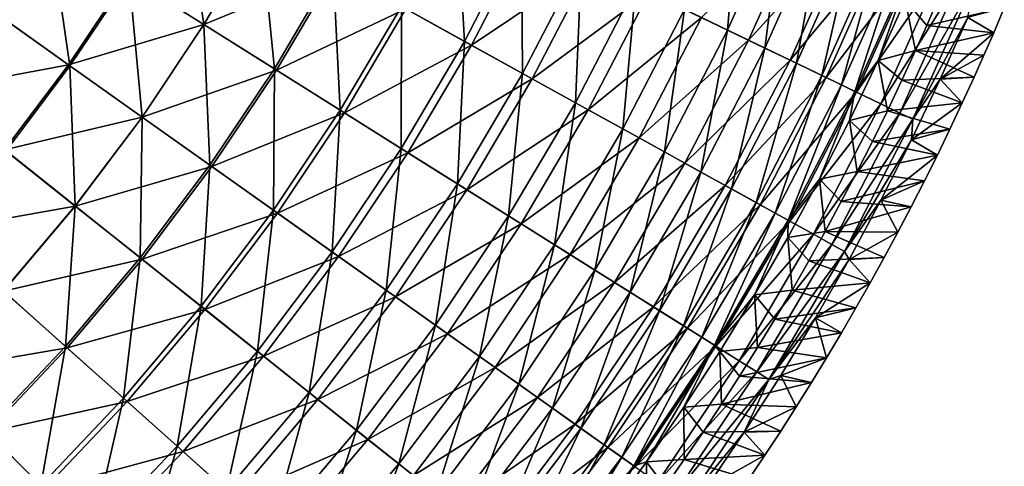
# Model space of a CAD drawing. Header units: millimetres. Extents: x -63 to 63, y -63 to 63.
# Tile 83 of 107: x 35 to 58, y -35 to -25. Entities that reach past the tile are written whole.
import ezdxf

# ---------------------------------------------------------------- set-up
doc = ezdxf.new("R2010")
doc.units = ezdxf.units.MM
doc.header["$LTSCALE"] = 106.095679
for name, color, linetype in [('12', 7, 'CONTINUOUS'), ('13', 7, 'CONTINUOUS'), ('5', 7, 'CONTINUOUS'), ('6', 7, 'CONTINUOUS'), ('9', 7, 'CONTINUOUS')]:
    doc.layers.add(name, color=color, linetype=linetype)

msp = doc.modelspace()

# ---------------------------------------------------------------- linework, layer by layer
at = {"layer": '12', "linetype": 'Continuous'}
for points in [[(37.463, -23.539, -2.761), (38.724, -21.402, -2.761), (39.21, -24.637, -5.082), (37.463, -23.539, -2.761)], [(39.21, -24.637, -5.082), (38.724, -21.402, -2.761), (40.529, -22.4, -5.082), (39.21, -24.637, -5.082)], [(50.424, -24.283, -20.931), (51.706, -21.417, -20.931), (51.43, -24.768, -23.828), (50.424, -24.283, -20.931)], [(51.43, -24.768, -23.828), (51.706, -21.417, -20.931), (52.738, -21.845, -23.828), (51.43, -24.768, -23.828)], [(43.817, -24.217, -10.025), (45.106, -21.722, -10.025), (45.29, -25.031, -12.634), (43.817, -24.217, -10.025)], [(45.29, -25.031, -12.634), (45.106, -21.722, -10.025), (46.623, -22.452, -12.634), (45.29, -25.031, -12.634)], [(51.43, -24.768, -23.828), (52.738, -21.845, -23.828), (52.302, -25.187, -26.779), (51.43, -24.768, -23.828)], [(52.302, -25.187, -26.779), (52.738, -21.845, -23.828), (53.632, -22.215, -26.779), (52.302, -25.187, -26.779)], [(52.302, -25.187, -26.779), (53.632, -22.215, -26.779), (53.036, -25.541, -29.776), (52.302, -25.187, -26.779)], [(53.036, -25.541, -29.776), (53.632, -22.215, -26.779), (54.384, -22.527, -29.776), (53.036, -25.541, -29.776)], [(34.307, -24.342, -0.549), (35.617, -22.38, -0.549), (36.084, -25.603, -2.761), (34.307, -24.342, -0.549)], [(36.084, -25.603, -2.761), (35.617, -22.38, -0.549), (37.463, -23.539, -2.761), (36.084, -25.603, -2.761)], [(39.21, -24.637, -5.082), (40.529, -22.4, -5.082), (40.854, -25.67, -7.505), (39.21, -24.637, -5.082)], [(40.854, -25.67, -7.505), (40.529, -22.4, -5.082), (42.229, -23.339, -7.505), (40.854, -25.67, -7.505)], [(45.29, -25.031, -12.634), (46.623, -22.452, -12.634), (46.645, -25.78, -15.327), (45.29, -25.031, -12.634)], [(46.645, -25.78, -15.327), (46.623, -22.452, -12.634), (48.017, -23.124, -15.327), (46.645, -25.78, -15.327)], [(53.036, -25.541, -29.776), (54.384, -22.527, -29.776), (53.631, -25.827, -32.81), (53.036, -25.541, -29.776)], [(53.631, -25.827, -32.81), (54.384, -22.527, -29.776), (54.994, -22.779, -32.81), (53.631, -25.827, -32.81)], [(53.631, -25.827, -32.81), (54.994, -22.779, -32.81), (54.085, -26.046, -35.874), (53.631, -25.827, -32.81)], [(54.085, -26.046, -35.874), (54.994, -22.779, -32.81), (55.46, -22.972, -35.874), (54.085, -26.046, -35.874)], [(54.396, -26.196, -38.96), (54.085, -26.046, -35.874), (55.46, -22.972, -35.874), (54.396, -26.196, -38.96)], [(55.78, -23.105, -38.96), (54.396, -26.196, -38.96), (55.46, -22.972, -35.874), (55.78, -23.105, -38.96)], [(46.645, -25.78, -15.327), (48.017, -23.124, -15.327), (47.877, -26.461, -18.095), (46.645, -25.78, -15.327)], [(47.877, -26.461, -18.095), (48.017, -23.124, -15.327), (49.285, -23.735, -18.095), (47.877, -26.461, -18.095)], [(55.78, -23.105, -38.96), (54.943, -25.478, -42.056), (54.396, -26.196, -38.96), (55.78, -23.105, -38.96)], [(55.576, -24.067, -42.056), (54.943, -25.478, -42.056), (55.78, -23.105, -38.96), (55.576, -24.067, -42.056)], [(40.854, -25.67, -7.505), (42.229, -23.339, -7.505), (42.39, -26.636, -10.025), (40.854, -25.67, -7.505)], [(42.39, -26.636, -10.025), (42.229, -23.339, -7.505), (43.817, -24.217, -10.025), (42.39, -26.636, -10.025)], [(36.084, -25.603, -2.761), (37.463, -23.539, -2.761), (37.767, -26.797, -5.082), (36.084, -25.603, -2.761)], [(37.767, -26.797, -5.082), (37.463, -23.539, -2.761), (39.21, -24.637, -5.082), (37.767, -26.797, -5.082)], [(47.877, -26.461, -18.095), (49.285, -23.735, -18.095), (48.983, -27.072, -20.931), (47.877, -26.461, -18.095)], [(48.983, -27.072, -20.931), (49.285, -23.735, -18.095), (50.424, -24.283, -20.931), (48.983, -27.072, -20.931)], [(34.592, -27.586, -2.761), (34.307, -24.342, -0.549), (36.084, -25.603, -2.761), (34.592, -27.586, -2.761)], [(42.39, -26.636, -10.025), (43.817, -24.217, -10.025), (43.816, -27.531, -12.634), (42.39, -26.636, -10.025)], [(43.816, -27.531, -12.634), (43.817, -24.217, -10.025), (45.29, -25.031, -12.634), (43.816, -27.531, -12.634)], [(48.983, -27.072, -20.931), (50.424, -24.283, -20.931), (49.961, -27.612, -23.828), (48.983, -27.072, -20.931)], [(49.961, -27.612, -23.828), (50.424, -24.283, -20.931), (51.43, -24.768, -23.828), (49.961, -27.612, -23.828)], [(37.767, -26.797, -5.082), (39.21, -24.637, -5.082), (39.35, -27.92, -7.505), (37.767, -26.797, -5.082)], [(39.35, -27.92, -7.505), (39.21, -24.637, -5.082), (40.854, -25.67, -7.505), (39.35, -27.92, -7.505)], [(49.961, -27.612, -23.828), (51.43, -24.768, -23.828), (50.807, -28.08, -26.779), (49.961, -27.612, -23.828)], [(50.807, -28.08, -26.779), (51.43, -24.768, -23.828), (52.302, -25.187, -26.779), (50.807, -28.08, -26.779)], [(43.816, -27.531, -12.634), (45.29, -25.031, -12.634), (45.126, -28.355, -15.327), (43.816, -27.531, -12.634)], [(45.126, -28.355, -15.327), (45.29, -25.031, -12.634), (46.645, -25.78, -15.327), (45.126, -28.355, -15.327)], [(50.807, -28.08, -26.779), (52.302, -25.187, -26.779), (51.52, -28.474, -29.776), (50.807, -28.08, -26.779)], [(51.52, -28.474, -29.776), (52.302, -25.187, -26.779), (53.036, -25.541, -29.776), (51.52, -28.474, -29.776)], [(54.943, -25.478, -42.056), (54.275, -26.873, -42.056), (54.396, -26.196, -38.96), (54.943, -25.478, -42.056)], [(34.592, -27.586, -2.761), (36.084, -25.603, -2.761), (36.205, -28.872, -5.082), (34.592, -27.586, -2.761)], [(36.205, -28.872, -5.082), (36.084, -25.603, -2.761), (37.767, -26.797, -5.082), (36.205, -28.872, -5.082)], [(39.35, -27.92, -7.505), (40.854, -25.67, -7.505), (40.83, -28.971, -10.025), (39.35, -27.92, -7.505)], [(40.83, -28.971, -10.025), (40.854, -25.67, -7.505), (42.39, -26.636, -10.025), (40.83, -28.971, -10.025)], [(51.52, -28.474, -29.776), (53.036, -25.541, -29.776), (52.098, -28.794, -32.81), (51.52, -28.474, -29.776)], [(52.098, -28.794, -32.81), (53.036, -25.541, -29.776), (53.631, -25.827, -32.81), (52.098, -28.794, -32.81)], [(45.126, -28.355, -15.327), (46.645, -25.78, -15.327), (46.318, -29.103, -18.095), (45.126, -28.355, -15.327)], [(46.318, -29.103, -18.095), (46.645, -25.78, -15.327), (47.877, -26.461, -18.095), (46.318, -29.103, -18.095)], [(52.098, -28.794, -32.81), (53.631, -25.827, -32.81), (52.539, -29.037, -35.874), (52.098, -28.794, -32.81)], [(52.539, -29.037, -35.874), (53.631, -25.827, -32.81), (54.085, -26.046, -35.874), (52.539, -29.037, -35.874)], [(52.842, -29.205, -38.96), (52.539, -29.037, -35.874), (54.085, -26.046, -35.874), (52.842, -29.205, -38.96)], [(54.396, -26.196, -38.96), (52.842, -29.205, -38.96), (54.085, -26.046, -35.874), (54.396, -26.196, -38.96)], [(54.396, -26.196, -38.96), (53.571, -28.25, -42.056), (52.842, -29.205, -38.96), (54.396, -26.196, -38.96)], [(54.275, -26.873, -42.056), (53.571, -28.25, -42.056), (54.396, -26.196, -38.96), (54.275, -26.873, -42.056)], [(40.83, -28.971, -10.025), (42.39, -26.636, -10.025), (42.203, -29.945, -12.634), (40.83, -28.971, -10.025)], [(42.203, -29.945, -12.634), (42.39, -26.636, -10.025), (43.816, -27.531, -12.634), (42.203, -29.945, -12.634)], [(46.318, -29.103, -18.095), (47.877, -26.461, -18.095), (47.388, -29.776, -20.931), (46.318, -29.103, -18.095)], [(47.388, -29.776, -20.931), (47.877, -26.461, -18.095), (48.983, -27.072, -20.931), (47.388, -29.776, -20.931)], [(36.205, -28.872, -5.082), (37.767, -26.797, -5.082), (37.723, -30.083, -7.505), (36.205, -28.872, -5.082)], [(37.723, -30.083, -7.505), (37.767, -26.797, -5.082), (39.35, -27.92, -7.505), (37.723, -30.083, -7.505)], [(47.388, -29.776, -20.931), (48.983, -27.072, -20.931), (48.334, -30.37, -23.828), (47.388, -29.776, -20.931)], [(48.334, -30.37, -23.828), (48.983, -27.072, -20.931), (49.961, -27.612, -23.828), (48.334, -30.37, -23.828)], [(42.203, -29.945, -12.634), (43.816, -27.531, -12.634), (43.465, -30.84, -15.327), (42.203, -29.945, -12.634)], [(43.465, -30.84, -15.327), (43.816, -27.531, -12.634), (45.126, -28.355, -15.327), (43.465, -30.84, -15.327)], [(34.529, -30.857, -5.082), (34.592, -27.586, -2.761), (36.205, -28.872, -5.082), (34.529, -30.857, -5.082)], [(48.334, -30.37, -23.828), (49.961, -27.612, -23.828), (49.153, -30.885, -26.779), (48.334, -30.37, -23.828)], [(49.153, -30.885, -26.779), (49.961, -27.612, -23.828), (50.807, -28.08, -26.779), (49.153, -30.885, -26.779)], [(37.723, -30.083, -7.505), (39.35, -27.92, -7.505), (39.142, -31.214, -10.025), (37.723, -30.083, -7.505)], [(39.142, -31.214, -10.025), (39.35, -27.92, -7.505), (40.83, -28.971, -10.025), (39.142, -31.214, -10.025)], [(49.153, -30.885, -26.779), (50.807, -28.08, -26.779), (49.843, -31.318, -29.776), (49.153, -30.885, -26.779)], [(49.843, -31.318, -29.776), (50.807, -28.08, -26.779), (51.52, -28.474, -29.776), (49.843, -31.318, -29.776)], [(53.571, -28.25, -42.056), (52.832, -29.609, -42.056), (52.842, -29.205, -38.96), (53.571, -28.25, -42.056)], [(43.465, -30.84, -15.327), (45.126, -28.355, -15.327), (44.613, -31.655, -18.095), (43.465, -30.84, -15.327)], [(44.613, -31.655, -18.095), (45.126, -28.355, -15.327), (46.318, -29.103, -18.095), (44.613, -31.655, -18.095)], [(49.843, -31.318, -29.776), (51.52, -28.474, -29.776), (50.402, -31.669, -32.81), (49.843, -31.318, -29.776)], [(50.402, -31.669, -32.81), (51.52, -28.474, -29.776), (52.098, -28.794, -32.81), (50.402, -31.669, -32.81)], [(34.529, -30.857, -5.082), (36.205, -28.872, -5.082), (35.977, -32.151, -7.505), (34.529, -30.857, -5.082)], [(35.977, -32.151, -7.505), (36.205, -28.872, -5.082), (37.723, -30.083, -7.505), (35.977, -32.151, -7.505)], [(50.402, -31.669, -32.81), (52.098, -28.794, -32.81), (50.828, -31.938, -35.874), (50.402, -31.669, -32.81)], [(50.828, -31.938, -35.874), (52.098, -28.794, -32.81), (52.539, -29.037, -35.874), (50.828, -31.938, -35.874)], [(39.142, -31.214, -10.025), (40.83, -28.971, -10.025), (40.458, -32.264, -12.634), (39.142, -31.214, -10.025)], [(40.458, -32.264, -12.634), (40.83, -28.971, -10.025), (42.203, -29.945, -12.634), (40.458, -32.264, -12.634)], [(44.613, -31.655, -18.095), (46.318, -29.103, -18.095), (45.644, -32.386, -20.931), (44.613, -31.655, -18.095)], [(45.644, -32.386, -20.931), (46.318, -29.103, -18.095), (47.388, -29.776, -20.931), (45.644, -32.386, -20.931)], [(51.121, -32.122, -38.96), (50.828, -31.938, -35.874), (52.539, -29.037, -35.874), (51.121, -32.122, -38.96)], [(52.842, -29.205, -38.96), (51.121, -32.122, -38.96), (52.539, -29.037, -35.874), (52.842, -29.205, -38.96)], [(52.842, -29.205, -38.96), (52.058, -30.949, -42.056), (51.121, -32.122, -38.96), (52.842, -29.205, -38.96)], [(52.832, -29.609, -42.056), (52.058, -30.949, -42.056), (52.842, -29.205, -38.96), (52.832, -29.609, -42.056)], [(45.644, -32.386, -20.931), (47.388, -29.776, -20.931), (46.555, -33.033, -23.828), (45.644, -32.386, -20.931)], [(46.555, -33.033, -23.828), (47.388, -29.776, -20.931), (48.334, -30.37, -23.828), (46.555, -33.033, -23.828)], [(35.977, -32.151, -7.505), (37.723, -30.083, -7.505), (37.33, -33.36, -10.025), (35.977, -32.151, -7.505)], [(37.33, -33.36, -10.025), (37.723, -30.083, -7.505), (39.142, -31.214, -10.025), (37.33, -33.36, -10.025)], [(40.458, -32.264, -12.634), (42.203, -29.945, -12.634), (41.668, -33.229, -15.327), (40.458, -32.264, -12.634)], [(41.668, -33.229, -15.327), (42.203, -29.945, -12.634), (43.465, -30.84, -15.327), (41.668, -33.229, -15.327)], [(46.555, -33.033, -23.828), (48.334, -30.37, -23.828), (47.344, -33.592, -26.779), (46.555, -33.033, -23.828)], [(47.344, -33.592, -26.779), (48.334, -30.37, -23.828), (49.153, -30.885, -26.779), (47.344, -33.592, -26.779)], [(34.117, -34.117, -7.505), (34.529, -30.857, -5.082), (35.977, -32.151, -7.505), (34.117, -34.117, -7.505)], [(41.668, -33.229, -15.327), (43.465, -30.84, -15.327), (42.768, -34.106, -18.095), (41.668, -33.229, -15.327)], [(42.768, -34.106, -18.095), (43.465, -30.84, -15.327), (44.613, -31.655, -18.095), (42.768, -34.106, -18.095)], [(47.344, -33.592, -26.779), (49.153, -30.885, -26.779), (48.008, -34.064, -29.776), (47.344, -33.592, -26.779)], [(48.008, -34.064, -29.776), (49.153, -30.885, -26.779), (49.843, -31.318, -29.776), (48.008, -34.064, -29.776)], [(52.058, -30.949, -42.056), (51.251, -32.268, -42.056), (51.121, -32.122, -38.96), (52.058, -30.949, -42.056)], [(37.33, -33.36, -10.025), (39.142, -31.214, -10.025), (38.585, -34.482, -12.634), (37.33, -33.36, -10.025)], [(38.585, -34.482, -12.634), (39.142, -31.214, -10.025), (40.458, -32.264, -12.634), (38.585, -34.482, -12.634)], [(48.008, -34.064, -29.776), (49.843, -31.318, -29.776), (48.547, -34.446, -32.81), (48.008, -34.064, -29.776)], [(48.547, -34.446, -32.81), (49.843, -31.318, -29.776), (50.402, -31.669, -32.81), (48.547, -34.446, -32.81)], [(42.768, -34.106, -18.095), (44.613, -31.655, -18.095), (43.756, -34.895, -20.931), (42.768, -34.106, -18.095)], [(43.756, -34.895, -20.931), (44.613, -31.655, -18.095), (45.644, -32.386, -20.931), (43.756, -34.895, -20.931)], [(48.547, -34.446, -32.81), (50.402, -31.669, -32.81), (48.958, -34.737, -35.874), (48.547, -34.446, -32.81)], [(48.958, -34.737, -35.874), (50.402, -31.669, -32.81), (50.828, -31.938, -35.874), (48.958, -34.737, -35.874)], [(49.24, -34.938, -38.96), (48.958, -34.737, -35.874), (50.828, -31.938, -35.874), (49.24, -34.938, -38.96)], [(51.121, -32.122, -38.96), (49.24, -34.938, -38.96), (50.828, -31.938, -35.874), (51.121, -32.122, -38.96)], [(34.117, -34.117, -7.505), (35.977, -32.151, -7.505), (35.401, -35.401, -10.025), (34.117, -34.117, -7.505)], [(35.401, -35.401, -10.025), (35.977, -32.151, -7.505), (37.33, -33.36, -10.025), (35.401, -35.401, -10.025)], [(51.121, -32.122, -38.96), (49.536, -34.843, -42.056), (49.24, -34.938, -38.96), (51.121, -32.122, -38.96)], [(50.41, -33.567, -42.056), (49.536, -34.843, -42.056), (51.121, -32.122, -38.96), (50.41, -33.567, -42.056)], [(51.251, -32.268, -42.056), (50.41, -33.567, -42.056), (51.121, -32.122, -38.96), (51.251, -32.268, -42.056)], [(38.585, -34.482, -12.634), (40.458, -32.264, -12.634), (39.739, -35.513, -15.327), (38.585, -34.482, -12.634)], [(39.739, -35.513, -15.327), (40.458, -32.264, -12.634), (41.668, -33.229, -15.327), (39.739, -35.513, -15.327)], [(43.756, -34.895, -20.931), (45.644, -32.386, -20.931), (44.63, -35.591, -23.828), (43.756, -34.895, -20.931)], [(44.63, -35.591, -23.828), (45.644, -32.386, -20.931), (46.555, -33.033, -23.828), (44.63, -35.591, -23.828)], [(44.63, -35.591, -23.828), (46.555, -33.033, -23.828), (45.386, -36.194, -26.779), (44.63, -35.591, -23.828)], [(45.386, -36.194, -26.779), (46.555, -33.033, -23.828), (47.344, -33.592, -26.779), (45.386, -36.194, -26.779)], [(39.739, -35.513, -15.327), (41.668, -33.229, -15.327), (40.788, -36.451, -18.095), (39.739, -35.513, -15.327)], [(40.788, -36.451, -18.095), (41.668, -33.229, -15.327), (42.768, -34.106, -18.095), (40.788, -36.451, -18.095)], [(35.401, -35.401, -10.025), (37.33, -33.36, -10.025), (36.591, -36.591, -12.634), (35.401, -35.401, -10.025)], [(36.591, -36.591, -12.634), (37.33, -33.36, -10.025), (38.585, -34.482, -12.634), (36.591, -36.591, -12.634)], [(45.386, -36.194, -26.779), (47.344, -33.592, -26.779), (46.023, -36.702, -29.776), (45.386, -36.194, -26.779)], [(46.023, -36.702, -29.776), (47.344, -33.592, -26.779), (48.008, -34.064, -29.776), (46.023, -36.702, -29.776)], [(33.36, -37.33, -10.025), (34.117, -34.117, -7.505), (35.401, -35.401, -10.025), (33.36, -37.33, -10.025)], [(40.788, -36.451, -18.095), (42.768, -34.106, -18.095), (41.731, -37.293, -20.931), (40.788, -36.451, -18.095)], [(41.731, -37.293, -20.931), (42.768, -34.106, -18.095), (43.756, -34.895, -20.931), (41.731, -37.293, -20.931)], [(46.023, -36.702, -29.776), (48.008, -34.064, -29.776), (46.539, -37.114, -32.81), (46.023, -36.702, -29.776)], [(46.539, -37.114, -32.81), (48.008, -34.064, -29.776), (48.547, -34.446, -32.81), (46.539, -37.114, -32.81)], [(46.539, -37.114, -32.81), (48.547, -34.446, -32.81), (46.933, -37.428, -35.874), (46.539, -37.114, -32.81)], [(46.933, -37.428, -35.874), (48.547, -34.446, -32.81), (48.958, -34.737, -35.874), (46.933, -37.428, -35.874)], [(36.591, -36.591, -12.634), (38.585, -34.482, -12.634), (37.685, -37.685, -15.327), (36.591, -36.591, -12.634)], [(37.685, -37.685, -15.327), (38.585, -34.482, -12.634), (39.739, -35.513, -15.327), (37.685, -37.685, -15.327)], [(41.731, -37.293, -20.931), (43.756, -34.895, -20.931), (42.564, -38.037, -23.828), (41.731, -37.293, -20.931)], [(42.564, -38.037, -23.828), (43.756, -34.895, -20.931), (44.63, -35.591, -23.828), (42.564, -38.037, -23.828)], [(47.203, -37.644, -38.96), (46.933, -37.428, -35.874), (48.958, -34.737, -35.874), (47.203, -37.644, -38.96)], [(49.24, -34.938, -38.96), (47.203, -37.644, -38.96), (48.958, -34.737, -35.874), (49.24, -34.938, -38.96)], [(49.536, -34.843, -42.056), (48.63, -36.097, -42.056), (49.24, -34.938, -38.96), (49.536, -34.843, -42.056)], [(49.24, -34.938, -38.96), (47.693, -37.327, -42.056), (47.203, -37.644, -38.96), (49.24, -34.938, -38.96)], [(48.63, -36.097, -42.056), (47.693, -37.327, -42.056), (49.24, -34.938, -38.96), (48.63, -36.097, -42.056)]]:
    msp.add_3dface(points, dxfattribs=at)
at = {"layer": '13', "linetype": 'Continuous'}
for points in [[(55.817, -25.244, -62.004), (54.943, -25.478, -42.056), (55.576, -24.067, -42.056), (55.817, -25.244, -62.004)], [(56.329, -24.078, -62.004), (56.077, -24.66, -62.004), (55.576, -24.067, -42.056), (56.329, -24.078, -62.004)], [(56.077, -24.66, -62.004), (55.817, -25.244, -62.004), (55.576, -24.067, -42.056), (56.077, -24.66, -62.004)], [(55.817, -25.244, -62.004), (55.499, -25.935, -62.004), (54.943, -25.478, -42.056), (55.817, -25.244, -62.004)], [(55.158, -26.653, -62.004), (54.275, -26.873, -42.056), (54.943, -25.478, -42.056), (55.158, -26.653, -62.004)], [(55.499, -25.935, -62.004), (55.158, -26.653, -62.004), (54.943, -25.478, -42.056), (55.499, -25.935, -62.004)], [(55.158, -26.653, -62.004), (54.808, -27.365, -62.004), (54.275, -26.873, -42.056), (55.158, -26.653, -62.004)], [(54.45, -28.071, -62.004), (53.571, -28.25, -42.056), (54.275, -26.873, -42.056), (54.45, -28.071, -62.004)], [(54.808, -27.365, -62.004), (54.45, -28.071, -62.004), (54.275, -26.873, -42.056), (54.808, -27.365, -62.004)], [(53.708, -29.465, -62.004), (52.832, -29.609, -42.056), (53.571, -28.25, -42.056), (53.708, -29.465, -62.004)], [(54.45, -28.071, -62.004), (54.083, -28.771, -62.004), (53.571, -28.25, -42.056), (54.45, -28.071, -62.004)], [(54.083, -28.771, -62.004), (53.708, -29.465, -62.004), (53.571, -28.25, -42.056), (54.083, -28.771, -62.004)], [(52.933, -30.835, -62.004), (52.058, -30.949, -42.056), (52.832, -29.609, -42.056), (52.933, -30.835, -62.004)], [(53.708, -29.465, -62.004), (53.325, -30.153, -62.004), (52.832, -29.609, -42.056), (53.708, -29.465, -62.004)], [(53.325, -30.153, -62.004), (52.933, -30.835, -62.004), (52.832, -29.609, -42.056), (53.325, -30.153, -62.004)], [(52.127, -32.18, -62.004), (51.251, -32.268, -42.056), (52.058, -30.949, -42.056), (52.127, -32.18, -62.004)], [(52.933, -30.835, -62.004), (52.534, -31.511, -62.004), (52.058, -30.949, -42.056), (52.933, -30.835, -62.004)], [(52.534, -31.511, -62.004), (52.127, -32.18, -62.004), (52.058, -30.949, -42.056), (52.534, -31.511, -62.004)], [(51.289, -33.5, -62.004), (50.41, -33.567, -42.056), (51.251, -32.268, -42.056), (51.289, -33.5, -62.004)], [(52.127, -32.18, -62.004), (51.711, -32.843, -62.004), (51.251, -32.268, -42.056), (52.127, -32.18, -62.004)], [(51.711, -32.843, -62.004), (51.289, -33.5, -62.004), (51.251, -32.268, -42.056), (51.711, -32.843, -62.004)], [(51.289, -33.5, -62.004), (50.858, -34.149, -62.004), (50.41, -33.567, -42.056), (51.289, -33.5, -62.004)], [(50.42, -34.793, -62.004), (49.536, -34.843, -42.056), (50.41, -33.567, -42.056), (50.42, -34.793, -62.004)], [(50.858, -34.149, -62.004), (50.42, -34.793, -62.004), (50.41, -33.567, -42.056), (50.858, -34.149, -62.004)], [(49.523, -36.059, -62.004), (48.63, -36.097, -42.056), (49.536, -34.843, -42.056), (49.523, -36.059, -62.004)], [(49.975, -35.429, -62.004), (49.523, -36.059, -62.004), (49.536, -34.843, -42.056), (49.975, -35.429, -62.004)], [(50.42, -34.793, -62.004), (49.975, -35.429, -62.004), (49.536, -34.843, -42.056), (50.42, -34.793, -62.004)]]:
    msp.add_3dface(points, dxfattribs=at)
at = {"layer": '5', "linetype": 'Continuous'}
for points in [[(57.641, -24.828, -62.004), (57.887, -24.248, -62.004), (57.033, -24.475, -42.004), (57.641, -24.828, -62.004)], [(56.394, -25.912, -42.004), (57.641, -24.828, -62.004), (57.033, -24.475, -42.004), (56.394, -25.912, -42.004)], [(57.411, -25.354, -62.004), (57.641, -24.828, -62.004), (56.394, -25.912, -42.004), (57.411, -25.354, -62.004)], [(57.183, -25.865, -62.004), (57.411, -25.354, -62.004), (56.394, -25.912, -42.004), (57.183, -25.865, -62.004)], [(55.72, -27.332, -42.004), (56.907, -26.467, -62.004), (56.394, -25.912, -42.004), (55.72, -27.332, -42.004)], [(56.907, -26.467, -62.004), (57.183, -25.865, -62.004), (56.394, -25.912, -42.004), (56.907, -26.467, -62.004)], [(56.619, -27.078, -62.004), (56.907, -26.467, -62.004), (55.72, -27.332, -42.004), (56.619, -27.078, -62.004)], [(56.325, -27.685, -62.004), (56.619, -27.078, -62.004), (55.72, -27.332, -42.004), (56.325, -27.685, -62.004)], [(55.009, -28.735, -42.004), (56.325, -27.685, -62.004), (55.72, -27.332, -42.004), (55.009, -28.735, -42.004)], [(56.024, -28.288, -62.004), (56.325, -27.685, -62.004), (55.009, -28.735, -42.004), (56.024, -28.288, -62.004)], [(55.717, -28.889, -62.004), (56.024, -28.288, -62.004), (55.009, -28.735, -42.004), (55.717, -28.889, -62.004)], [(54.264, -30.119, -42.004), (55.403, -29.485, -62.004), (55.009, -28.735, -42.004), (54.264, -30.119, -42.004)], [(55.403, -29.485, -62.004), (55.717, -28.889, -62.004), (55.009, -28.735, -42.004), (55.403, -29.485, -62.004)], [(55.083, -30.079, -62.004), (55.403, -29.485, -62.004), (54.264, -30.119, -42.004), (55.083, -30.079, -62.004)], [(54.757, -30.668, -62.004), (55.083, -30.079, -62.004), (54.264, -30.119, -42.004), (54.757, -30.668, -62.004)], [(53.483, -31.484, -42.004), (54.757, -30.668, -62.004), (54.264, -30.119, -42.004), (53.483, -31.484, -42.004)], [(54.425, -31.254, -62.004), (54.757, -30.668, -62.004), (53.483, -31.484, -42.004), (54.425, -31.254, -62.004)], [(54.086, -31.837, -62.004), (54.425, -31.254, -62.004), (53.483, -31.484, -42.004), (54.086, -31.837, -62.004)], [(52.669, -32.829, -42.004), (53.741, -32.415, -62.004), (53.483, -31.484, -42.004), (52.669, -32.829, -42.004)], [(53.741, -32.415, -62.004), (54.086, -31.837, -62.004), (53.483, -31.484, -42.004), (53.741, -32.415, -62.004)], [(53.39, -32.99, -62.004), (53.741, -32.415, -62.004), (52.669, -32.829, -42.004), (53.39, -32.99, -62.004)], [(51.82, -34.152, -42.004), (53.033, -33.561, -62.004), (52.669, -32.829, -42.004), (51.82, -34.152, -42.004)], [(53.033, -33.561, -62.004), (53.39, -32.99, -62.004), (52.669, -32.829, -42.004), (53.033, -33.561, -62.004)], [(52.67, -34.128, -62.004), (53.033, -33.561, -62.004), (51.82, -34.152, -42.004), (52.67, -34.128, -62.004)], [(50.938, -35.454, -42.004), (52.301, -34.691, -62.004), (51.82, -34.152, -42.004), (50.938, -35.454, -42.004)], [(52.301, -34.691, -62.004), (52.67, -34.128, -62.004), (51.82, -34.152, -42.004), (52.301, -34.691, -62.004)], [(51.926, -35.25, -62.004), (52.301, -34.691, -62.004), (50.938, -35.454, -42.004), (51.926, -35.25, -62.004)]]:
    msp.add_3dface(points, dxfattribs=at)
at = {"layer": '6', "linetype": 'Continuous'}
for points in [[(53.237, -22.052, -21.021), (50.819, -24.473, -18.193), (51.917, -25.002, -21.021), (53.237, -22.052, -21.021)], [(53.237, -22.052, -21.021), (51.917, -25.002, -21.021), (54.232, -22.464, -23.906), (53.237, -22.052, -21.021)], [(40.531, -22.401, -2.797), (37.426, -23.517, -0.552), (39.211, -24.638, -2.797), (40.531, -22.401, -2.797)], [(40.531, -22.401, -2.797), (39.211, -24.638, -2.797), (42.276, -23.365, -5.143), (40.531, -22.401, -2.797)], [(54.232, -22.464, -23.906), (51.917, -25.002, -21.021), (52.887, -25.469, -23.906), (54.232, -22.464, -23.906)], [(54.232, -22.464, -23.906), (52.887, -25.469, -23.906), (55.093, -22.82, -26.841), (54.232, -22.464, -23.906)], [(46.788, -22.532, -10.119), (43.918, -24.272, -7.586), (45.451, -25.12, -10.119), (46.788, -22.532, -10.119)], [(46.788, -22.532, -10.119), (45.451, -25.12, -10.119), (48.252, -23.237, -12.735), (46.788, -22.532, -10.119)], [(55.093, -22.82, -26.841), (52.887, -25.469, -23.906), (53.727, -25.874, -26.841), (55.093, -22.82, -26.841)], [(55.093, -22.82, -26.841), (53.727, -25.874, -26.841), (55.819, -23.121, -29.818), (55.093, -22.82, -26.841)], [(55.819, -23.121, -29.818), (53.727, -25.874, -26.841), (54.435, -26.215, -29.818), (55.819, -23.121, -29.818)], [(55.819, -23.121, -29.818), (54.435, -26.215, -29.818), (56.408, -23.365, -32.831), (55.819, -23.121, -29.818)], [(42.276, -23.365, -5.143), (39.211, -24.638, -2.797), (40.9, -25.699, -5.143), (42.276, -23.365, -5.143)], [(42.276, -23.365, -5.143), (40.9, -25.699, -5.143), (43.918, -24.272, -7.586), (42.276, -23.365, -5.143)], [(48.252, -23.237, -12.735), (45.451, -25.12, -10.119), (46.873, -25.906, -12.735), (48.252, -23.237, -12.735)], [(48.252, -23.237, -12.735), (46.873, -25.906, -12.735), (49.596, -23.884, -15.428), (48.252, -23.237, -12.735)], [(56.408, -23.365, -32.831), (54.435, -26.215, -29.818), (55.009, -26.491, -32.831), (56.408, -23.365, -32.831)], [(56.408, -23.365, -32.831), (55.009, -26.491, -32.831), (56.858, -23.551, -35.872), (56.408, -23.365, -32.831)], [(37.426, -23.517, -0.552), (34.241, -24.295, 1.586), (36.049, -25.578, -0.552), (37.426, -23.517, -0.552)], [(37.426, -23.517, -0.552), (36.049, -25.578, -0.552), (39.211, -24.638, -2.797), (37.426, -23.517, -0.552)], [(56.858, -23.551, -35.872), (55.009, -26.491, -32.831), (55.448, -26.702, -35.872), (56.858, -23.551, -35.872)], [(57.168, -23.68, -38.933), (56.858, -23.551, -35.872), (55.448, -26.702, -35.872), (57.168, -23.68, -38.933)], [(49.596, -23.884, -15.428), (46.873, -25.906, -12.735), (48.179, -26.628, -15.428), (49.596, -23.884, -15.428)], [(49.596, -23.884, -15.428), (48.179, -26.628, -15.428), (50.819, -24.473, -18.193), (49.596, -23.884, -15.428)], [(55.751, -26.848, -38.933), (57.168, -23.68, -38.933), (55.448, -26.702, -35.872), (55.751, -26.848, -38.933)], [(55.751, -26.848, -38.933), (57.033, -24.475, -42.004), (57.168, -23.68, -38.933), (55.751, -26.848, -38.933)], [(34.241, -24.295, 1.586), (32.825, -26.177, 1.586), (36.049, -25.578, -0.552), (34.241, -24.295, 1.586)], [(43.918, -24.272, -7.586), (40.9, -25.699, -5.143), (42.488, -26.697, -7.586), (43.918, -24.272, -7.586)], [(43.918, -24.272, -7.586), (42.488, -26.697, -7.586), (45.451, -25.12, -10.119), (43.918, -24.272, -7.586)], [(50.819, -24.473, -18.193), (48.179, -26.628, -15.428), (49.367, -27.284, -18.193), (50.819, -24.473, -18.193)], [(50.819, -24.473, -18.193), (49.367, -27.284, -18.193), (51.917, -25.002, -21.021), (50.819, -24.473, -18.193)], [(56.394, -25.912, -42.004), (57.033, -24.475, -42.004), (55.751, -26.848, -38.933), (56.394, -25.912, -42.004)], [(39.211, -24.638, -2.797), (36.049, -25.578, -0.552), (37.768, -26.798, -2.797), (39.211, -24.638, -2.797)], [(39.211, -24.638, -2.797), (37.768, -26.798, -2.797), (40.9, -25.699, -5.143), (39.211, -24.638, -2.797)], [(51.917, -25.002, -21.021), (49.367, -27.284, -18.193), (50.433, -27.874, -21.021), (51.917, -25.002, -21.021)], [(51.917, -25.002, -21.021), (50.433, -27.874, -21.021), (52.887, -25.469, -23.906), (51.917, -25.002, -21.021)], [(45.451, -25.12, -10.119), (42.488, -26.697, -7.586), (43.971, -27.629, -10.119), (45.451, -25.12, -10.119)], [(45.451, -25.12, -10.119), (43.971, -27.629, -10.119), (46.873, -25.906, -12.735), (45.451, -25.12, -10.119)], [(52.887, -25.469, -23.906), (50.433, -27.874, -21.021), (51.376, -28.394, -23.906), (52.887, -25.469, -23.906)], [(52.887, -25.469, -23.906), (51.376, -28.394, -23.906), (53.727, -25.874, -26.841), (52.887, -25.469, -23.906)], [(36.049, -25.578, -0.552), (32.825, -26.177, 1.586), (34.558, -27.559, -0.552), (36.049, -25.578, -0.552)], [(36.049, -25.578, -0.552), (34.558, -27.559, -0.552), (37.768, -26.798, -2.797), (36.049, -25.578, -0.552)], [(40.9, -25.699, -5.143), (37.768, -26.798, -2.797), (39.394, -27.952, -5.143), (40.9, -25.699, -5.143)], [(40.9, -25.699, -5.143), (39.394, -27.952, -5.143), (42.488, -26.697, -7.586), (40.9, -25.699, -5.143)], [(46.873, -25.906, -12.735), (43.971, -27.629, -10.119), (45.346, -28.493, -12.735), (46.873, -25.906, -12.735)], [(46.873, -25.906, -12.735), (45.346, -28.493, -12.735), (48.179, -26.628, -15.428), (46.873, -25.906, -12.735)], [(53.727, -25.874, -26.841), (51.376, -28.394, -23.906), (52.192, -28.845, -26.841), (53.727, -25.874, -26.841)], [(53.727, -25.874, -26.841), (52.192, -28.845, -26.841), (54.435, -26.215, -29.818), (53.727, -25.874, -26.841)], [(55.72, -27.332, -42.004), (56.394, -25.912, -42.004), (55.751, -26.848, -38.933), (55.72, -27.332, -42.004)], [(54.435, -26.215, -29.818), (52.192, -28.845, -26.841), (52.88, -29.226, -29.818), (54.435, -26.215, -29.818)], [(54.435, -26.215, -29.818), (52.88, -29.226, -29.818), (55.009, -26.491, -32.831), (54.435, -26.215, -29.818)], [(48.179, -26.628, -15.428), (45.346, -28.493, -12.735), (46.61, -29.287, -15.428), (48.179, -26.628, -15.428)], [(48.179, -26.628, -15.428), (46.61, -29.287, -15.428), (49.367, -27.284, -18.193), (48.179, -26.628, -15.428)], [(55.009, -26.491, -32.831), (52.88, -29.226, -29.818), (53.437, -29.534, -32.831), (55.009, -26.491, -32.831)], [(55.009, -26.491, -32.831), (53.437, -29.534, -32.831), (55.448, -26.702, -35.872), (55.009, -26.491, -32.831)], [(37.768, -26.798, -2.797), (34.558, -27.559, -0.552), (36.206, -28.873, -2.797), (37.768, -26.798, -2.797)], [(37.768, -26.798, -2.797), (36.206, -28.873, -2.797), (39.394, -27.952, -5.143), (37.768, -26.798, -2.797)], [(42.488, -26.697, -7.586), (39.394, -27.952, -5.143), (40.924, -29.037, -7.586), (42.488, -26.697, -7.586)], [(42.488, -26.697, -7.586), (40.924, -29.037, -7.586), (43.971, -27.629, -10.119), (42.488, -26.697, -7.586)], [(55.448, -26.702, -35.872), (53.437, -29.534, -32.831), (53.864, -29.769, -35.872), (55.448, -26.702, -35.872)], [(55.751, -26.848, -38.933), (55.448, -26.702, -35.872), (53.864, -29.769, -35.872), (55.751, -26.848, -38.933)], [(54.158, -29.932, -38.933), (55.751, -26.848, -38.933), (53.864, -29.769, -35.872), (54.158, -29.932, -38.933)], [(54.158, -29.932, -38.933), (55.72, -27.332, -42.004), (55.751, -26.848, -38.933), (54.158, -29.932, -38.933)], [(49.367, -27.284, -18.193), (46.61, -29.287, -15.428), (47.759, -30.009, -18.193), (49.367, -27.284, -18.193)], [(49.367, -27.284, -18.193), (47.759, -30.009, -18.193), (50.433, -27.874, -21.021), (49.367, -27.284, -18.193)], [(55.009, -28.735, -42.004), (55.72, -27.332, -42.004), (54.158, -29.932, -38.933), (55.009, -28.735, -42.004)], [(34.558, -27.559, -0.552), (32.958, -29.453, -0.552), (36.206, -28.873, -2.797), (34.558, -27.559, -0.552)], [(43.971, -27.629, -10.119), (40.924, -29.037, -7.586), (42.353, -30.051, -10.119), (43.971, -27.629, -10.119)], [(43.971, -27.629, -10.119), (42.353, -30.051, -10.119), (45.346, -28.493, -12.735), (43.971, -27.629, -10.119)], [(39.394, -27.952, -5.143), (36.206, -28.873, -2.797), (37.765, -30.117, -5.143), (39.394, -27.952, -5.143)], [(39.394, -27.952, -5.143), (37.765, -30.117, -5.143), (40.924, -29.037, -7.586), (39.394, -27.952, -5.143)], [(50.433, -27.874, -21.021), (47.759, -30.009, -18.193), (48.791, -30.658, -21.021), (50.433, -27.874, -21.021)], [(50.433, -27.874, -21.021), (48.791, -30.658, -21.021), (51.376, -28.394, -23.906), (50.433, -27.874, -21.021)], [(51.376, -28.394, -23.906), (48.791, -30.658, -21.021), (49.703, -31.23, -23.906), (51.376, -28.394, -23.906)], [(51.376, -28.394, -23.906), (49.703, -31.23, -23.906), (52.192, -28.845, -26.841), (51.376, -28.394, -23.906)], [(45.346, -28.493, -12.735), (42.353, -30.051, -10.119), (43.677, -30.991, -12.735), (45.346, -28.493, -12.735)], [(45.346, -28.493, -12.735), (43.677, -30.991, -12.735), (46.61, -29.287, -15.428), (45.346, -28.493, -12.735)], [(36.206, -28.873, -2.797), (32.958, -29.453, -0.552), (34.53, -30.858, -2.797), (36.206, -28.873, -2.797)], [(36.206, -28.873, -2.797), (34.53, -30.858, -2.797), (37.765, -30.117, -5.143), (36.206, -28.873, -2.797)], [(52.192, -28.845, -26.841), (49.703, -31.23, -23.906), (50.492, -31.727, -26.841), (52.192, -28.845, -26.841)], [(52.192, -28.845, -26.841), (50.492, -31.727, -26.841), (52.88, -29.226, -29.818), (52.192, -28.845, -26.841)], [(54.264, -30.119, -42.004), (55.009, -28.735, -42.004), (54.158, -29.932, -38.933), (54.264, -30.119, -42.004)], [(40.924, -29.037, -7.586), (37.765, -30.117, -5.143), (39.231, -31.286, -7.586), (40.924, -29.037, -7.586)], [(40.924, -29.037, -7.586), (39.231, -31.286, -7.586), (42.353, -30.051, -10.119), (40.924, -29.037, -7.586)], [(46.61, -29.287, -15.428), (43.677, -30.991, -12.735), (44.895, -31.855, -15.428), (46.61, -29.287, -15.428)], [(46.61, -29.287, -15.428), (44.895, -31.855, -15.428), (47.759, -30.009, -18.193), (46.61, -29.287, -15.428)], [(52.88, -29.226, -29.818), (50.492, -31.727, -26.841), (51.158, -32.145, -29.818), (52.88, -29.226, -29.818)], [(52.88, -29.226, -29.818), (51.158, -32.145, -29.818), (53.437, -29.534, -32.831), (52.88, -29.226, -29.818)], [(53.437, -29.534, -32.831), (51.158, -32.145, -29.818), (51.697, -32.484, -32.831), (53.437, -29.534, -32.831)], [(53.437, -29.534, -32.831), (51.697, -32.484, -32.831), (53.864, -29.769, -35.872), (53.437, -29.534, -32.831)], [(53.864, -29.769, -35.872), (51.697, -32.484, -32.831), (52.11, -32.743, -35.872), (53.864, -29.769, -35.872)], [(54.158, -29.932, -38.933), (53.864, -29.769, -35.872), (52.11, -32.743, -35.872), (54.158, -29.932, -38.933)], [(42.353, -30.051, -10.119), (39.231, -31.286, -7.586), (40.601, -32.378, -10.119), (42.353, -30.051, -10.119)], [(42.353, -30.051, -10.119), (40.601, -32.378, -10.119), (43.677, -30.991, -12.735), (42.353, -30.051, -10.119)], [(47.759, -30.009, -18.193), (44.895, -31.855, -15.428), (46.002, -32.64, -18.193), (47.759, -30.009, -18.193)], [(47.759, -30.009, -18.193), (46.002, -32.64, -18.193), (48.791, -30.658, -21.021), (47.759, -30.009, -18.193)], [(52.394, -32.921, -38.933), (54.158, -29.932, -38.933), (52.11, -32.743, -35.872), (52.394, -32.921, -38.933)], [(52.394, -32.921, -38.933), (54.264, -30.119, -42.004), (54.158, -29.932, -38.933), (52.394, -32.921, -38.933)], [(37.765, -30.117, -5.143), (34.53, -30.858, -2.797), (36.017, -32.187, -5.143), (37.765, -30.117, -5.143)], [(37.765, -30.117, -5.143), (36.017, -32.187, -5.143), (39.231, -31.286, -7.586), (37.765, -30.117, -5.143)], [(53.483, -31.484, -42.004), (54.264, -30.119, -42.004), (52.394, -32.921, -38.933), (53.483, -31.484, -42.004)], [(48.791, -30.658, -21.021), (46.002, -32.64, -18.193), (46.995, -33.345, -21.021), (48.791, -30.658, -21.021)], [(48.791, -30.658, -21.021), (46.995, -33.345, -21.021), (49.703, -31.23, -23.906), (48.791, -30.658, -21.021)], [(34.53, -30.858, -2.797), (32.746, -32.746, -2.797), (36.017, -32.187, -5.143), (34.53, -30.858, -2.797)], [(43.677, -30.991, -12.735), (40.601, -32.378, -10.119), (41.871, -33.391, -12.735), (43.677, -30.991, -12.735)], [(43.677, -30.991, -12.735), (41.871, -33.391, -12.735), (44.895, -31.855, -15.428), (43.677, -30.991, -12.735)], [(49.703, -31.23, -23.906), (46.995, -33.345, -21.021), (47.874, -33.968, -23.906), (49.703, -31.23, -23.906)], [(49.703, -31.23, -23.906), (47.874, -33.968, -23.906), (50.492, -31.727, -26.841), (49.703, -31.23, -23.906)], [(39.231, -31.286, -7.586), (36.017, -32.187, -5.143), (37.415, -33.437, -7.586), (39.231, -31.286, -7.586)], [(39.231, -31.286, -7.586), (37.415, -33.437, -7.586), (40.601, -32.378, -10.119), (39.231, -31.286, -7.586)], [(52.669, -32.829, -42.004), (53.483, -31.484, -42.004), (52.394, -32.921, -38.933), (52.669, -32.829, -42.004)], [(44.895, -31.855, -15.428), (41.871, -33.391, -12.735), (43.038, -34.322, -15.428), (44.895, -31.855, -15.428)], [(44.895, -31.855, -15.428), (43.038, -34.322, -15.428), (46.002, -32.64, -18.193), (44.895, -31.855, -15.428)], [(50.492, -31.727, -26.841), (47.874, -33.968, -23.906), (48.634, -34.508, -26.841), (50.492, -31.727, -26.841)], [(50.492, -31.727, -26.841), (48.634, -34.508, -26.841), (51.158, -32.145, -29.818), (50.492, -31.727, -26.841)], [(51.158, -32.145, -29.818), (48.634, -34.508, -26.841), (49.275, -34.962, -29.818), (51.158, -32.145, -29.818)], [(51.158, -32.145, -29.818), (49.275, -34.962, -29.818), (51.697, -32.484, -32.831), (51.158, -32.145, -29.818)], [(36.017, -32.187, -5.143), (32.746, -32.746, -2.797), (34.156, -34.156, -5.143), (36.017, -32.187, -5.143)], [(36.017, -32.187, -5.143), (34.156, -34.156, -5.143), (37.415, -33.437, -7.586), (36.017, -32.187, -5.143)], [(40.601, -32.378, -10.119), (37.415, -33.437, -7.586), (38.722, -34.604, -10.119), (40.601, -32.378, -10.119)], [(40.601, -32.378, -10.119), (38.722, -34.604, -10.119), (41.871, -33.391, -12.735), (40.601, -32.378, -10.119)], [(51.697, -32.484, -32.831), (49.275, -34.962, -29.818), (49.795, -35.331, -32.831), (51.697, -32.484, -32.831)], [(51.697, -32.484, -32.831), (49.795, -35.331, -32.831), (52.11, -32.743, -35.872), (51.697, -32.484, -32.831)], [(46.002, -32.64, -18.193), (43.038, -34.322, -15.428), (44.099, -35.168, -18.193), (46.002, -32.64, -18.193)], [(46.002, -32.64, -18.193), (44.099, -35.168, -18.193), (46.995, -33.345, -21.021), (46.002, -32.64, -18.193)], [(52.11, -32.743, -35.872), (49.795, -35.331, -32.831), (50.192, -35.613, -35.872), (52.11, -32.743, -35.872)], [(52.394, -32.921, -38.933), (52.11, -32.743, -35.872), (50.192, -35.613, -35.872), (52.394, -32.921, -38.933)], [(51.82, -34.152, -42.004), (52.669, -32.829, -42.004), (52.394, -32.921, -38.933), (51.82, -34.152, -42.004)], [(50.466, -35.807, -38.933), (52.394, -32.921, -38.933), (50.192, -35.613, -35.872), (50.466, -35.807, -38.933)], [(50.466, -35.807, -38.933), (51.82, -34.152, -42.004), (52.394, -32.921, -38.933), (50.466, -35.807, -38.933)], [(37.415, -33.437, -7.586), (34.156, -34.156, -5.143), (35.482, -35.482, -7.586), (37.415, -33.437, -7.586)], [(37.415, -33.437, -7.586), (35.482, -35.482, -7.586), (38.722, -34.604, -10.119), (37.415, -33.437, -7.586)], [(41.871, -33.391, -12.735), (38.722, -34.604, -10.119), (39.933, -35.686, -12.735), (41.871, -33.391, -12.735)], [(41.871, -33.391, -12.735), (39.933, -35.686, -12.735), (43.038, -34.322, -15.428), (41.871, -33.391, -12.735)], [(46.995, -33.345, -21.021), (44.099, -35.168, -18.193), (45.052, -35.928, -21.021), (46.995, -33.345, -21.021)], [(46.995, -33.345, -21.021), (45.052, -35.928, -21.021), (47.874, -33.968, -23.906), (46.995, -33.345, -21.021)], [(47.874, -33.968, -23.906), (45.052, -35.928, -21.021), (45.894, -36.599, -23.906), (47.874, -33.968, -23.906)], [(47.874, -33.968, -23.906), (45.894, -36.599, -23.906), (48.634, -34.508, -26.841), (47.874, -33.968, -23.906)], [(34.156, -34.156, -5.143), (32.187, -36.017, -5.143), (35.482, -35.482, -7.586), (34.156, -34.156, -5.143)], [(50.938, -35.454, -42.004), (51.82, -34.152, -42.004), (50.466, -35.807, -38.933), (50.938, -35.454, -42.004)], [(43.038, -34.322, -15.428), (39.933, -35.686, -12.735), (41.046, -36.681, -15.428), (43.038, -34.322, -15.428)], [(43.038, -34.322, -15.428), (41.046, -36.681, -15.428), (44.099, -35.168, -18.193), (43.038, -34.322, -15.428)], [(38.722, -34.604, -10.119), (35.482, -35.482, -7.586), (36.721, -36.721, -10.119), (38.722, -34.604, -10.119)], [(38.722, -34.604, -10.119), (36.721, -36.721, -10.119), (39.933, -35.686, -12.735), (38.722, -34.604, -10.119)], [(48.634, -34.508, -26.841), (45.894, -36.599, -23.906), (46.623, -37.18, -26.841), (48.634, -34.508, -26.841)], [(48.634, -34.508, -26.841), (46.623, -37.18, -26.841), (49.275, -34.962, -29.818), (48.634, -34.508, -26.841)]]:
    msp.add_3dface(points, dxfattribs=at)
at = {"layer": '9', "linetype": 'Continuous'}
for points in [[(56.329, -24.078, -62.004), (57.887, -24.248, -62.004), (56.077, -24.66, -62.004), (56.329, -24.078, -62.004)], [(57.887, -24.248, -62.004), (57.641, -24.828, -62.004), (56.077, -24.66, -62.004), (57.887, -24.248, -62.004)], [(56.077, -24.66, -62.004), (57.641, -24.828, -62.004), (55.817, -25.244, -62.004), (56.077, -24.66, -62.004)], [(57.641, -24.828, -62.004), (57.411, -25.354, -62.004), (55.817, -25.244, -62.004), (57.641, -24.828, -62.004)], [(55.817, -25.244, -62.004), (57.183, -25.865, -62.004), (55.499, -25.935, -62.004), (55.817, -25.244, -62.004)], [(57.411, -25.354, -62.004), (57.183, -25.865, -62.004), (55.817, -25.244, -62.004), (57.411, -25.354, -62.004)], [(55.499, -25.935, -62.004), (56.907, -26.467, -62.004), (55.158, -26.653, -62.004), (55.499, -25.935, -62.004)], [(57.183, -25.865, -62.004), (56.907, -26.467, -62.004), (55.499, -25.935, -62.004), (57.183, -25.865, -62.004)], [(55.158, -26.653, -62.004), (56.619, -27.078, -62.004), (54.808, -27.365, -62.004), (55.158, -26.653, -62.004)], [(56.907, -26.467, -62.004), (56.619, -27.078, -62.004), (55.158, -26.653, -62.004), (56.907, -26.467, -62.004)], [(56.619, -27.078, -62.004), (56.325, -27.685, -62.004), (54.808, -27.365, -62.004), (56.619, -27.078, -62.004)], [(54.808, -27.365, -62.004), (56.325, -27.685, -62.004), (54.45, -28.071, -62.004), (54.808, -27.365, -62.004)], [(56.325, -27.685, -62.004), (56.024, -28.288, -62.004), (54.45, -28.071, -62.004), (56.325, -27.685, -62.004)], [(54.45, -28.071, -62.004), (56.024, -28.288, -62.004), (54.083, -28.771, -62.004), (54.45, -28.071, -62.004)], [(56.024, -28.288, -62.004), (55.717, -28.889, -62.004), (54.083, -28.771, -62.004), (56.024, -28.288, -62.004)], [(54.083, -28.771, -62.004), (55.717, -28.889, -62.004), (53.708, -29.465, -62.004), (54.083, -28.771, -62.004)], [(55.717, -28.889, -62.004), (55.403, -29.485, -62.004), (53.708, -29.465, -62.004), (55.717, -28.889, -62.004)], [(53.708, -29.465, -62.004), (55.083, -30.079, -62.004), (53.325, -30.153, -62.004), (53.708, -29.465, -62.004)], [(55.403, -29.485, -62.004), (55.083, -30.079, -62.004), (53.708, -29.465, -62.004), (55.403, -29.485, -62.004)], [(55.083, -30.079, -62.004), (54.757, -30.668, -62.004), (53.325, -30.153, -62.004), (55.083, -30.079, -62.004)], [(53.325, -30.153, -62.004), (54.757, -30.668, -62.004), (52.933, -30.835, -62.004), (53.325, -30.153, -62.004)], [(54.757, -30.668, -62.004), (54.425, -31.254, -62.004), (52.933, -30.835, -62.004), (54.757, -30.668, -62.004)], [(52.933, -30.835, -62.004), (54.425, -31.254, -62.004), (52.534, -31.511, -62.004), (52.933, -30.835, -62.004)], [(54.425, -31.254, -62.004), (54.086, -31.837, -62.004), (52.534, -31.511, -62.004), (54.425, -31.254, -62.004)], [(52.534, -31.511, -62.004), (54.086, -31.837, -62.004), (52.127, -32.18, -62.004), (52.534, -31.511, -62.004)], [(54.086, -31.837, -62.004), (53.741, -32.415, -62.004), (52.127, -32.18, -62.004), (54.086, -31.837, -62.004)], [(52.127, -32.18, -62.004), (53.741, -32.415, -62.004), (51.711, -32.843, -62.004), (52.127, -32.18, -62.004)], [(53.741, -32.415, -62.004), (53.39, -32.99, -62.004), (51.711, -32.843, -62.004), (53.741, -32.415, -62.004)], [(51.711, -32.843, -62.004), (53.39, -32.99, -62.004), (51.289, -33.5, -62.004), (51.711, -32.843, -62.004)], [(53.39, -32.99, -62.004), (53.033, -33.561, -62.004), (51.289, -33.5, -62.004), (53.39, -32.99, -62.004)], [(51.289, -33.5, -62.004), (52.67, -34.128, -62.004), (50.858, -34.149, -62.004), (51.289, -33.5, -62.004)], [(53.033, -33.561, -62.004), (52.67, -34.128, -62.004), (51.289, -33.5, -62.004), (53.033, -33.561, -62.004)], [(50.858, -34.149, -62.004), (52.301, -34.691, -62.004), (50.42, -34.793, -62.004), (50.858, -34.149, -62.004)], [(52.67, -34.128, -62.004), (52.301, -34.691, -62.004), (50.858, -34.149, -62.004), (52.67, -34.128, -62.004)], [(52.301, -34.691, -62.004), (51.926, -35.25, -62.004), (50.42, -34.793, -62.004), (52.301, -34.691, -62.004)], [(50.42, -34.793, -62.004), (51.926, -35.25, -62.004), (49.975, -35.429, -62.004), (50.42, -34.793, -62.004)]]:
    msp.add_3dface(points, dxfattribs=at)

doc.saveas('drawing.dxf')
